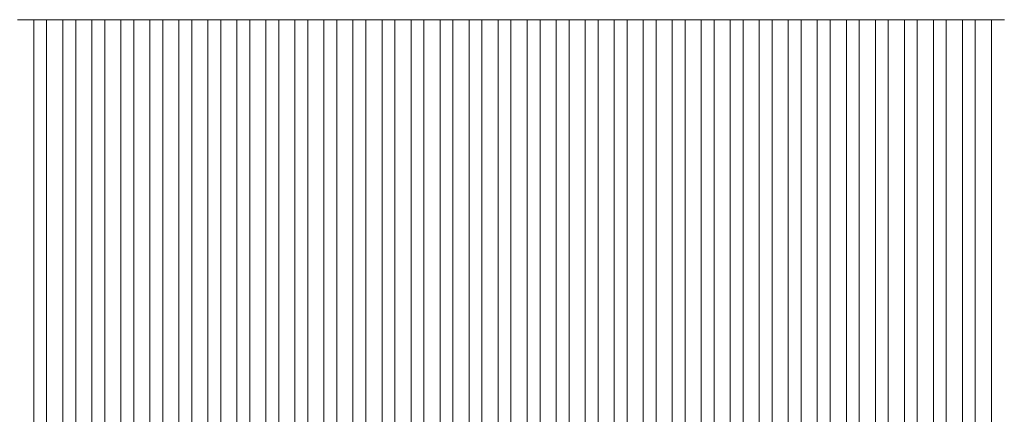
# Model space of a CAD drawing. Header units: millimetres. Extents: x -94601 to -15166, y -300 to 6935.
# Tile 41 of 97: x -64782 to -63255, y 5126 to 5738. Entities that reach past the tile are written whole.
import ezdxf

# ---------------------------------------------------------------- set-up
doc = ezdxf.new("R2010")
doc.units = ezdxf.units.MM
doc.header["$MEASUREMENT"] = 0
doc.layers.add('Nouveau_Charpente _ Bardage.Charp_Couv_Zinc', color=7, linetype='Continuous')

# ---------------------------------------------------------------- blocks, each defined once
blk = doc.blocks.new('Élément de coupe_1092')
at = {"layer": 'Nouveau_Charpente _ Bardage.Charp_Couv_Zinc', "color": 15, "linetype": 'Continuous', "lineweight": 15}
blk.add_line((-63929.8, 5737.9), (-63949.8, 5737.9), dxfattribs=at)
blk = doc.blocks.new('Élément de coupe_1317')
at = {"layer": 'Nouveau_Charpente _ Bardage.Charp_Couv_Zinc', "color": 33, "linetype": 'Continuous', "lineweight": 15, "true_color": 0xc1976c}
for p, q in [((-64759.8, 5737.9), (-64784.8, 5737.9)), ((-64759.8, 3150), (-64759.8, 5737.9))]:
    blk.add_line(p, q, dxfattribs=at)
blk = doc.blocks.new('Élément de coupe_1319')
at = {"layer": 'Nouveau_Charpente _ Bardage.Charp_Couv_Zinc', "color": 15, "linetype": 'Continuous', "lineweight": 15}
blk.add_line((-64739.8, 5737.9), (-64759.8, 5737.9), dxfattribs=at)
blk = doc.blocks.new('Élément de coupe_1321')
at = {"layer": 'Nouveau_Charpente _ Bardage.Charp_Couv_Zinc', "color": 33, "linetype": 'Continuous', "lineweight": 15, "true_color": 0xc1976c}
for p, q in [((-64714.8, 5737.9), (-64739.8, 5737.9)), ((-64739.8, 5737.9), (-64739.8, 3150)), ((-64714.8, 3150), (-64714.8, 5737.9))]:
    blk.add_line(p, q, dxfattribs=at)
blk = doc.blocks.new('Élément de coupe_1323')
at = {"layer": 'Nouveau_Charpente _ Bardage.Charp_Couv_Zinc', "color": 15, "linetype": 'Continuous', "lineweight": 15}
blk.add_line((-64694.8, 5737.9), (-64714.8, 5737.9), dxfattribs=at)
blk = doc.blocks.new('Élément de coupe_1325')
at = {"layer": 'Nouveau_Charpente _ Bardage.Charp_Couv_Zinc', "color": 33, "linetype": 'Continuous', "lineweight": 15, "true_color": 0xc1976c}
for p, q in [((-64669.8, 5737.9), (-64694.8, 5737.9)), ((-64694.8, 5737.9), (-64694.8, 3150)), ((-64669.8, 3150), (-64669.8, 5737.9))]:
    blk.add_line(p, q, dxfattribs=at)
blk = doc.blocks.new('Élément de coupe_1327')
at = {"layer": 'Nouveau_Charpente _ Bardage.Charp_Couv_Zinc', "color": 15, "linetype": 'Continuous', "lineweight": 15}
blk.add_line((-64649.8, 5737.9), (-64669.8, 5737.9), dxfattribs=at)
blk = doc.blocks.new('Élément de coupe_1329')
at = {"layer": 'Nouveau_Charpente _ Bardage.Charp_Couv_Zinc', "color": 33, "linetype": 'Continuous', "lineweight": 15, "true_color": 0xc1976c}
for p, q in [((-64624.8, 5737.9), (-64649.8, 5737.9)), ((-64649.8, 5737.9), (-64649.8, 3150)), ((-64624.8, 3150), (-64624.8, 5737.9))]:
    blk.add_line(p, q, dxfattribs=at)
blk = doc.blocks.new('Élément de coupe_1331')
at = {"layer": 'Nouveau_Charpente _ Bardage.Charp_Couv_Zinc', "color": 15, "linetype": 'Continuous', "lineweight": 15}
blk.add_line((-64604.8, 5737.9), (-64624.8, 5737.9), dxfattribs=at)
blk = doc.blocks.new('Élément de coupe_1333')
at = {"layer": 'Nouveau_Charpente _ Bardage.Charp_Couv_Zinc', "color": 33, "linetype": 'Continuous', "lineweight": 15, "true_color": 0xc1976c}
for p, q in [((-64579.8, 5737.9), (-64604.8, 5737.9)), ((-64604.8, 5737.9), (-64604.8, 3150)), ((-64579.8, 3150), (-64579.8, 5737.9))]:
    blk.add_line(p, q, dxfattribs=at)
blk = doc.blocks.new('Élément de coupe_1335')
at = {"layer": 'Nouveau_Charpente _ Bardage.Charp_Couv_Zinc', "color": 15, "linetype": 'Continuous', "lineweight": 15}
blk.add_line((-64559.8, 5737.9), (-64579.8, 5737.9), dxfattribs=at)
blk = doc.blocks.new('Élément de coupe_1337')
at = {"layer": 'Nouveau_Charpente _ Bardage.Charp_Couv_Zinc', "color": 33, "linetype": 'Continuous', "lineweight": 15, "true_color": 0xc1976c}
for p, q in [((-64534.8, 5737.9), (-64559.8, 5737.9)), ((-64559.8, 5737.9), (-64559.8, 3150)), ((-64534.8, 3150), (-64534.8, 5737.9))]:
    blk.add_line(p, q, dxfattribs=at)
blk = doc.blocks.new('Élément de coupe_1339')
at = {"layer": 'Nouveau_Charpente _ Bardage.Charp_Couv_Zinc', "color": 15, "linetype": 'Continuous', "lineweight": 15}
blk.add_line((-64514.8, 5737.9), (-64534.8, 5737.9), dxfattribs=at)
blk = doc.blocks.new('Élément de coupe_1341')
at = {"layer": 'Nouveau_Charpente _ Bardage.Charp_Couv_Zinc', "color": 33, "linetype": 'Continuous', "lineweight": 15, "true_color": 0xc1976c}
for p, q in [((-64489.8, 5737.9), (-64514.8, 5737.9)), ((-64514.8, 5737.9), (-64514.8, 3150)), ((-64489.8, 3150), (-64489.8, 5737.9))]:
    blk.add_line(p, q, dxfattribs=at)
blk = doc.blocks.new('Élément de coupe_1343')
at = {"layer": 'Nouveau_Charpente _ Bardage.Charp_Couv_Zinc', "color": 15, "linetype": 'Continuous', "lineweight": 15}
blk.add_line((-64469.8, 5737.9), (-64489.8, 5737.9), dxfattribs=at)
blk = doc.blocks.new('Élément de coupe_1345')
at = {"layer": 'Nouveau_Charpente _ Bardage.Charp_Couv_Zinc', "color": 33, "linetype": 'Continuous', "lineweight": 15, "true_color": 0xc1976c}
for p, q in [((-64444.8, 5737.9), (-64469.8, 5737.9)), ((-64469.8, 5737.9), (-64469.8, 3150)), ((-64444.8, 3150), (-64444.8, 5737.9))]:
    blk.add_line(p, q, dxfattribs=at)
blk = doc.blocks.new('Élément de coupe_1347')
at = {"layer": 'Nouveau_Charpente _ Bardage.Charp_Couv_Zinc', "color": 15, "linetype": 'Continuous', "lineweight": 15}
blk.add_line((-64424.8, 5737.9), (-64444.8, 5737.9), dxfattribs=at)
blk = doc.blocks.new('Élément de coupe_1349')
at = {"layer": 'Nouveau_Charpente _ Bardage.Charp_Couv_Zinc', "color": 33, "linetype": 'Continuous', "lineweight": 15, "true_color": 0xc1976c}
for p, q in [((-64399.8, 5737.9), (-64424.8, 5737.9)), ((-64424.8, 5737.9), (-64424.8, 3150)), ((-64399.8, 3150), (-64399.8, 5737.9))]:
    blk.add_line(p, q, dxfattribs=at)
blk = doc.blocks.new('Élément de coupe_1351')
at = {"layer": 'Nouveau_Charpente _ Bardage.Charp_Couv_Zinc', "color": 15, "linetype": 'Continuous', "lineweight": 15}
blk.add_line((-64379.8, 5737.9), (-64399.8, 5737.9), dxfattribs=at)
blk = doc.blocks.new('Élément de coupe_1353')
at = {"layer": 'Nouveau_Charpente _ Bardage.Charp_Couv_Zinc', "color": 33, "linetype": 'Continuous', "lineweight": 15, "true_color": 0xc1976c}
for p, q in [((-64354.8, 5737.9), (-64379.8, 5737.9)), ((-64379.8, 5737.9), (-64379.8, 3150)), ((-64354.8, 3150), (-64354.8, 5737.9))]:
    blk.add_line(p, q, dxfattribs=at)
blk = doc.blocks.new('Élément de coupe_1355')
at = {"layer": 'Nouveau_Charpente _ Bardage.Charp_Couv_Zinc', "color": 15, "linetype": 'Continuous', "lineweight": 15}
blk.add_line((-64334.8, 5737.9), (-64354.8, 5737.9), dxfattribs=at)
blk = doc.blocks.new('Élément de coupe_1357')
at = {"layer": 'Nouveau_Charpente _ Bardage.Charp_Couv_Zinc', "color": 33, "linetype": 'Continuous', "lineweight": 15, "true_color": 0xc1976c}
for p, q in [((-64309.8, 5737.9), (-64334.8, 5737.9)), ((-64334.8, 5737.9), (-64334.8, 3150)), ((-64309.8, 3150), (-64309.8, 5737.9))]:
    blk.add_line(p, q, dxfattribs=at)
blk = doc.blocks.new('Élément de coupe_1359')
at = {"layer": 'Nouveau_Charpente _ Bardage.Charp_Couv_Zinc', "color": 15, "linetype": 'Continuous', "lineweight": 15}
blk.add_line((-64289.8, 5737.9), (-64309.8, 5737.9), dxfattribs=at)
blk = doc.blocks.new('Élément de coupe_1361')
at = {"layer": 'Nouveau_Charpente _ Bardage.Charp_Couv_Zinc', "color": 33, "linetype": 'Continuous', "lineweight": 15, "true_color": 0xc1976c}
for p, q in [((-64264.8, 5737.9), (-64289.8, 5737.9)), ((-64289.8, 5737.9), (-64289.8, 3150)), ((-64264.8, 3150), (-64264.8, 5737.9))]:
    blk.add_line(p, q, dxfattribs=at)
blk = doc.blocks.new('Élément de coupe_1363')
at = {"layer": 'Nouveau_Charpente _ Bardage.Charp_Couv_Zinc', "color": 15, "linetype": 'Continuous', "lineweight": 15}
blk.add_line((-64244.8, 5737.9), (-64264.8, 5737.9), dxfattribs=at)
blk = doc.blocks.new('Élément de coupe_1365')
at = {"layer": 'Nouveau_Charpente _ Bardage.Charp_Couv_Zinc', "color": 33, "linetype": 'Continuous', "lineweight": 15, "true_color": 0xc1976c}
for p, q in [((-64219.8, 5737.9), (-64244.8, 5737.9)), ((-64244.8, 5737.9), (-64244.8, 3150)), ((-64219.8, 3150), (-64219.8, 5737.9))]:
    blk.add_line(p, q, dxfattribs=at)
blk = doc.blocks.new('Élément de coupe_1367')
at = {"layer": 'Nouveau_Charpente _ Bardage.Charp_Couv_Zinc', "color": 15, "linetype": 'Continuous', "lineweight": 15}
blk.add_line((-64199.8, 5737.9), (-64219.8, 5737.9), dxfattribs=at)
blk = doc.blocks.new('Élément de coupe_1369')
at = {"layer": 'Nouveau_Charpente _ Bardage.Charp_Couv_Zinc', "color": 33, "linetype": 'Continuous', "lineweight": 15, "true_color": 0xc1976c}
for p, q in [((-64174.8, 5737.9), (-64199.8, 5737.9)), ((-64199.8, 5737.9), (-64199.8, 3150)), ((-64174.8, 3150), (-64174.8, 5737.9))]:
    blk.add_line(p, q, dxfattribs=at)
blk = doc.blocks.new('Élément de coupe_1371')
at = {"layer": 'Nouveau_Charpente _ Bardage.Charp_Couv_Zinc', "color": 15, "linetype": 'Continuous', "lineweight": 15}
blk.add_line((-64154.8, 5737.9), (-64174.8, 5737.9), dxfattribs=at)
blk = doc.blocks.new('Élément de coupe_1373')
at = {"layer": 'Nouveau_Charpente _ Bardage.Charp_Couv_Zinc', "color": 33, "linetype": 'Continuous', "lineweight": 15, "true_color": 0xc1976c}
for p, q in [((-64129.8, 5737.9), (-64154.8, 5737.9)), ((-64154.8, 5737.9), (-64154.8, 3150)), ((-64129.8, 3150), (-64129.8, 5737.9))]:
    blk.add_line(p, q, dxfattribs=at)
blk = doc.blocks.new('Élément de coupe_1375')
at = {"layer": 'Nouveau_Charpente _ Bardage.Charp_Couv_Zinc', "color": 15, "linetype": 'Continuous', "lineweight": 15}
blk.add_line((-64109.8, 5737.9), (-64129.8, 5737.9), dxfattribs=at)
blk = doc.blocks.new('Élément de coupe_1377')
at = {"layer": 'Nouveau_Charpente _ Bardage.Charp_Couv_Zinc', "color": 33, "linetype": 'Continuous', "lineweight": 15, "true_color": 0xc1976c}
for p, q in [((-64084.8, 5737.9), (-64109.8, 5737.9)), ((-64109.8, 5737.9), (-64109.8, 3150)), ((-64084.8, 3150), (-64084.8, 5737.9))]:
    blk.add_line(p, q, dxfattribs=at)
blk = doc.blocks.new('Élément de coupe_1379')
at = {"layer": 'Nouveau_Charpente _ Bardage.Charp_Couv_Zinc', "color": 15, "linetype": 'Continuous', "lineweight": 15}
blk.add_line((-64064.8, 5737.9), (-64084.8, 5737.9), dxfattribs=at)
blk = doc.blocks.new('Élément de coupe_1381')
at = {"layer": 'Nouveau_Charpente _ Bardage.Charp_Couv_Zinc', "color": 33, "linetype": 'Continuous', "lineweight": 15, "true_color": 0xc1976c}
for p, q in [((-64039.8, 5737.9), (-64064.8, 5737.9)), ((-64064.8, 5737.9), (-64064.8, 3150)), ((-64039.8, 3150), (-64039.8, 5737.9))]:
    blk.add_line(p, q, dxfattribs=at)
blk = doc.blocks.new('Élément de coupe_1383')
at = {"layer": 'Nouveau_Charpente _ Bardage.Charp_Couv_Zinc', "color": 15, "linetype": 'Continuous', "lineweight": 15}
blk.add_line((-64019.8, 5737.9), (-64039.8, 5737.9), dxfattribs=at)
blk = doc.blocks.new('Élément de coupe_1385')
at = {"layer": 'Nouveau_Charpente _ Bardage.Charp_Couv_Zinc', "color": 33, "linetype": 'Continuous', "lineweight": 15, "true_color": 0xc1976c}
for p, q in [((-63994.8, 5737.9), (-64019.8, 5737.9)), ((-64019.8, 5737.9), (-64019.8, 3150)), ((-63994.8, 3150), (-63994.8, 5737.9))]:
    blk.add_line(p, q, dxfattribs=at)
blk = doc.blocks.new('Élément de coupe_1387')
at = {"layer": 'Nouveau_Charpente _ Bardage.Charp_Couv_Zinc', "color": 15, "linetype": 'Continuous', "lineweight": 15}
blk.add_line((-63974.8, 5737.9), (-63994.8, 5737.9), dxfattribs=at)
blk = doc.blocks.new('Élément de coupe_1389')
at = {"layer": 'Nouveau_Charpente _ Bardage.Charp_Couv_Zinc', "color": 33, "linetype": 'Continuous', "lineweight": 15, "true_color": 0xc1976c}
for p, q in [((-63949.8, 5737.9), (-63974.8, 5737.9)), ((-63974.8, 5737.9), (-63974.8, 3150)), ((-63949.8, 3150), (-63949.8, 5737.9))]:
    blk.add_line(p, q, dxfattribs=at)
blk = doc.blocks.new('Élément de coupe_1392')
at = {"layer": 'Nouveau_Charpente _ Bardage.Charp_Couv_Zinc', "color": 33, "linetype": 'Continuous', "lineweight": 15, "true_color": 0xc1976c}
for p, q in [((-63904.8, 5737.9), (-63929.8, 5737.9)), ((-63929.8, 5737.9), (-63929.8, 3150)), ((-63904.8, 3150), (-63904.8, 5737.9))]:
    blk.add_line(p, q, dxfattribs=at)
blk = doc.blocks.new('Élément de coupe_1394')
at = {"layer": 'Nouveau_Charpente _ Bardage.Charp_Couv_Zinc', "color": 15, "linetype": 'Continuous', "lineweight": 15}
blk.add_line((-63884.8, 5737.9), (-63904.8, 5737.9), dxfattribs=at)
blk = doc.blocks.new('Élément de coupe_1396')
at = {"layer": 'Nouveau_Charpente _ Bardage.Charp_Couv_Zinc', "color": 33, "linetype": 'Continuous', "lineweight": 15, "true_color": 0xc1976c}
for p, q in [((-63859.8, 5737.9), (-63884.8, 5737.9)), ((-63884.8, 5737.9), (-63884.8, 3150)), ((-63859.8, 3150), (-63859.8, 5737.9))]:
    blk.add_line(p, q, dxfattribs=at)
blk = doc.blocks.new('Élément de coupe_1398')
at = {"layer": 'Nouveau_Charpente _ Bardage.Charp_Couv_Zinc', "color": 15, "linetype": 'Continuous', "lineweight": 15}
blk.add_line((-63839.8, 5737.9), (-63859.8, 5737.9), dxfattribs=at)
blk = doc.blocks.new('Élément de coupe_1400')
at = {"layer": 'Nouveau_Charpente _ Bardage.Charp_Couv_Zinc', "color": 33, "linetype": 'Continuous', "lineweight": 15, "true_color": 0xc1976c}
for p, q in [((-63814.8, 5737.9), (-63839.8, 5737.9)), ((-63839.8, 5737.9), (-63839.8, 3150)), ((-63814.8, 3150), (-63814.8, 5737.9))]:
    blk.add_line(p, q, dxfattribs=at)
blk = doc.blocks.new('Élément de coupe_1402')
at = {"layer": 'Nouveau_Charpente _ Bardage.Charp_Couv_Zinc', "color": 15, "linetype": 'Continuous', "lineweight": 15}
blk.add_line((-63794.8, 5737.9), (-63814.8, 5737.9), dxfattribs=at)
blk = doc.blocks.new('Élément de coupe_1404')
at = {"layer": 'Nouveau_Charpente _ Bardage.Charp_Couv_Zinc', "color": 33, "linetype": 'Continuous', "lineweight": 15, "true_color": 0xc1976c}
for p, q in [((-63769.8, 5737.9), (-63794.8, 5737.9)), ((-63794.8, 5737.9), (-63794.8, 3150)), ((-63769.8, 3150), (-63769.8, 5737.9))]:
    blk.add_line(p, q, dxfattribs=at)
blk = doc.blocks.new('Élément de coupe_1406')
at = {"layer": 'Nouveau_Charpente _ Bardage.Charp_Couv_Zinc', "color": 15, "linetype": 'Continuous', "lineweight": 15}
blk.add_line((-63749.8, 5737.9), (-63769.8, 5737.9), dxfattribs=at)
blk = doc.blocks.new('Élément de coupe_1408')
at = {"layer": 'Nouveau_Charpente _ Bardage.Charp_Couv_Zinc', "color": 33, "linetype": 'Continuous', "lineweight": 15, "true_color": 0xc1976c}
for p, q in [((-63724.8, 5737.9), (-63749.8, 5737.9)), ((-63749.8, 5737.9), (-63749.8, 3150)), ((-63724.8, 3150), (-63724.8, 5737.9))]:
    blk.add_line(p, q, dxfattribs=at)
blk = doc.blocks.new('Élément de coupe_1410')
at = {"layer": 'Nouveau_Charpente _ Bardage.Charp_Couv_Zinc', "color": 15, "linetype": 'Continuous', "lineweight": 15}
blk.add_line((-63704.8, 5737.9), (-63724.8, 5737.9), dxfattribs=at)
blk = doc.blocks.new('Élément de coupe_1412')
at = {"layer": 'Nouveau_Charpente _ Bardage.Charp_Couv_Zinc', "color": 33, "linetype": 'Continuous', "lineweight": 15, "true_color": 0xc1976c}
for p, q in [((-63679.8, 5737.9), (-63704.8, 5737.9)), ((-63704.8, 5737.9), (-63704.8, 3150)), ((-63679.8, 3150), (-63679.8, 5737.9))]:
    blk.add_line(p, q, dxfattribs=at)
blk = doc.blocks.new('Élément de coupe_1413')
at = {"layer": 'Nouveau_Charpente _ Bardage.Charp_Couv_Zinc', "color": 15, "linetype": 'Continuous', "lineweight": 15}
blk.add_line((-63254.8, 5737.9), (-63274.8, 5737.9), dxfattribs=at)
blk = doc.blocks.new('Élément de coupe_1414')
at = {"layer": 'Nouveau_Charpente _ Bardage.Charp_Couv_Zinc', "color": 15, "linetype": 'Continuous', "lineweight": 15}
blk.add_line((-63659.8, 5737.9), (-63679.8, 5737.9), dxfattribs=at)
blk = doc.blocks.new('Élément de coupe_1415')
at = {"layer": 'Nouveau_Charpente _ Bardage.Charp_Couv_Zinc', "color": 33, "linetype": 'Continuous', "lineweight": 15, "true_color": 0xc1976c}
for p, q in [((-63274.8, 5737.9), (-63299.8, 5737.9)), ((-63299.8, 5737.9), (-63299.8, 3150)), ((-63274.8, 3150), (-63274.8, 5737.9))]:
    blk.add_line(p, q, dxfattribs=at)
blk = doc.blocks.new('Élément de coupe_1416')
at = {"layer": 'Nouveau_Charpente _ Bardage.Charp_Couv_Zinc', "color": 33, "linetype": 'Continuous', "lineweight": 15, "true_color": 0xc1976c}
for p, q in [((-63634.8, 5737.9), (-63659.8, 5737.9)), ((-63659.8, 5737.9), (-63659.8, 3150)), ((-63634.8, 3150), (-63634.8, 5737.9))]:
    blk.add_line(p, q, dxfattribs=at)
blk = doc.blocks.new('Élément de coupe_1417')
at = {"layer": 'Nouveau_Charpente _ Bardage.Charp_Couv_Zinc', "color": 15, "linetype": 'Continuous', "lineweight": 15}
blk.add_line((-63299.8, 5737.9), (-63319.8, 5737.9), dxfattribs=at)
blk = doc.blocks.new('Élément de coupe_1418')
at = {"layer": 'Nouveau_Charpente _ Bardage.Charp_Couv_Zinc', "color": 15, "linetype": 'Continuous', "lineweight": 15}
blk.add_line((-63614.8, 5737.9), (-63634.8, 5737.9), dxfattribs=at)
blk = doc.blocks.new('Élément de coupe_1419')
at = {"layer": 'Nouveau_Charpente _ Bardage.Charp_Couv_Zinc', "color": 33, "linetype": 'Continuous', "lineweight": 15, "true_color": 0xc1976c}
for p, q in [((-63319.8, 5737.9), (-63344.8, 5737.9)), ((-63344.8, 5737.9), (-63344.8, 3150)), ((-63319.8, 3150), (-63319.8, 5737.9))]:
    blk.add_line(p, q, dxfattribs=at)
blk = doc.blocks.new('Élément de coupe_1420')
at = {"layer": 'Nouveau_Charpente _ Bardage.Charp_Couv_Zinc', "color": 33, "linetype": 'Continuous', "lineweight": 15, "true_color": 0xc1976c}
for p, q in [((-63589.8, 5737.9), (-63614.8, 5737.9)), ((-63614.8, 5737.9), (-63614.8, 3150)), ((-63589.8, 3150), (-63589.8, 5737.9))]:
    blk.add_line(p, q, dxfattribs=at)
blk = doc.blocks.new('Élément de coupe_1421')
at = {"layer": 'Nouveau_Charpente _ Bardage.Charp_Couv_Zinc', "color": 15, "linetype": 'Continuous', "lineweight": 15}
blk.add_line((-63344.8, 5737.9), (-63364.8, 5737.9), dxfattribs=at)
blk = doc.blocks.new('Élément de coupe_1422')
at = {"layer": 'Nouveau_Charpente _ Bardage.Charp_Couv_Zinc', "color": 15, "linetype": 'Continuous', "lineweight": 15}
blk.add_line((-63569.8, 5737.9), (-63589.8, 5737.9), dxfattribs=at)
blk = doc.blocks.new('Élément de coupe_1423')
at = {"layer": 'Nouveau_Charpente _ Bardage.Charp_Couv_Zinc', "color": 33, "linetype": 'Continuous', "lineweight": 15, "true_color": 0xc1976c}
for p, q in [((-63364.8, 5737.9), (-63389.8, 5737.9)), ((-63389.8, 5737.9), (-63389.8, 3150)), ((-63364.8, 3150), (-63364.8, 5737.9))]:
    blk.add_line(p, q, dxfattribs=at)
blk = doc.blocks.new('Élément de coupe_1424')
at = {"layer": 'Nouveau_Charpente _ Bardage.Charp_Couv_Zinc', "color": 33, "linetype": 'Continuous', "lineweight": 15, "true_color": 0xc1976c}
for p, q in [((-63544.8, 5737.9), (-63569.8, 5737.9)), ((-63569.8, 5737.9), (-63569.8, 3150)), ((-63544.8, 3150), (-63544.8, 5737.9))]:
    blk.add_line(p, q, dxfattribs=at)
blk = doc.blocks.new('Élément de coupe_1425')
at = {"layer": 'Nouveau_Charpente _ Bardage.Charp_Couv_Zinc', "color": 15, "linetype": 'Continuous', "lineweight": 15}
blk.add_line((-63389.8, 5737.9), (-63409.8, 5737.9), dxfattribs=at)
blk = doc.blocks.new('Élément de coupe_1426')
at = {"layer": 'Nouveau_Charpente _ Bardage.Charp_Couv_Zinc', "color": 15, "linetype": 'Continuous', "lineweight": 15}
blk.add_line((-63524.8, 5737.9), (-63544.8, 5737.9), dxfattribs=at)
blk = doc.blocks.new('Élément de coupe_1427')
at = {"layer": 'Nouveau_Charpente _ Bardage.Charp_Couv_Zinc', "color": 33, "linetype": 'Continuous', "lineweight": 15, "true_color": 0xc1976c}
for p, q in [((-63409.8, 5737.9), (-63434.8, 5737.9)), ((-63434.8, 5737.9), (-63434.8, 3150)), ((-63409.8, 3150), (-63409.8, 5737.9))]:
    blk.add_line(p, q, dxfattribs=at)
blk = doc.blocks.new('Élément de coupe_1428')
at = {"layer": 'Nouveau_Charpente _ Bardage.Charp_Couv_Zinc', "color": 33, "linetype": 'Continuous', "lineweight": 15, "true_color": 0xc1976c}
for p, q in [((-63499.8, 5737.9), (-63524.8, 5737.9)), ((-63524.8, 5737.9), (-63524.8, 3150)), ((-63499.8, 3150), (-63499.8, 5737.9))]:
    blk.add_line(p, q, dxfattribs=at)
blk = doc.blocks.new('Élément de coupe_1429')
at = {"layer": 'Nouveau_Charpente _ Bardage.Charp_Couv_Zinc', "color": 15, "linetype": 'Continuous', "lineweight": 15}
blk.add_line((-63434.8, 5737.9), (-63454.8, 5737.9), dxfattribs=at)
blk = doc.blocks.new('Élément de coupe_1430')
at = {"layer": 'Nouveau_Charpente _ Bardage.Charp_Couv_Zinc', "color": 15, "linetype": 'Continuous', "lineweight": 15}
blk.add_line((-63479.8, 5737.9), (-63499.8, 5737.9), dxfattribs=at)
blk = doc.blocks.new('Élément de coupe_1431')
at = {"layer": 'Nouveau_Charpente _ Bardage.Charp_Couv_Zinc', "color": 33, "linetype": 'Continuous', "lineweight": 15, "true_color": 0xc1976c}
for p, q in [((-63454.8, 5737.9), (-63479.8, 5737.9)), ((-63479.8, 5737.9), (-63479.8, 3150)), ((-63454.8, 3150), (-63454.8, 5737.9))]:
    blk.add_line(p, q, dxfattribs=at)

msp = doc.modelspace()

# ---------------------------------------------------------------- block references
at = {"layer": 'Nouveau_Charpente _ Bardage.Charp_Couv_Zinc', "lineweight": 0}
for name in ['Élément de coupe_1317', 'Élément de coupe_1319', 'Élément de coupe_1321', 'Élément de coupe_1323', 'Élément de coupe_1325', 'Élément de coupe_1327', 'Élément de coupe_1329', 'Élément de coupe_1331', 'Élément de coupe_1333', 'Élément de coupe_1335', 'Élément de coupe_1337', 'Élément de coupe_1339', 'Élément de coupe_1341', 'Élément de coupe_1343', 'Élément de coupe_1345', 'Élément de coupe_1347', 'Élément de coupe_1349', 'Élément de coupe_1351', 'Élément de coupe_1353', 'Élément de coupe_1355', 'Élément de coupe_1357', 'Élément de coupe_1359', 'Élément de coupe_1361', 'Élément de coupe_1363', 'Élément de coupe_1365', 'Élément de coupe_1367', 'Élément de coupe_1369', 'Élément de coupe_1371', 'Élément de coupe_1373', 'Élément de coupe_1375', 'Élément de coupe_1377', 'Élément de coupe_1379', 'Élément de coupe_1381', 'Élément de coupe_1383', 'Élément de coupe_1385', 'Élément de coupe_1387', 'Élément de coupe_1389', 'Élément de coupe_1092', 'Élément de coupe_1392', 'Élément de coupe_1394', 'Élément de coupe_1396', 'Élément de coupe_1398', 'Élément de coupe_1400', 'Élément de coupe_1402', 'Élément de coupe_1404', 'Élément de coupe_1406', 'Élément de coupe_1408', 'Élément de coupe_1410', 'Élément de coupe_1412', 'Élément de coupe_1414', 'Élément de coupe_1416', 'Élément de coupe_1418', 'Élément de coupe_1420', 'Élément de coupe_1422', 'Élément de coupe_1424', 'Élément de coupe_1426', 'Élément de coupe_1428', 'Élément de coupe_1430', 'Élément de coupe_1431', 'Élément de coupe_1429', 'Élément de coupe_1427', 'Élément de coupe_1425', 'Élément de coupe_1423', 'Élément de coupe_1421', 'Élément de coupe_1419', 'Élément de coupe_1417', 'Élément de coupe_1415', 'Élément de coupe_1413']:
    msp.add_blockref(name, (0, 0), dxfattribs=at)

doc.saveas('drawing.dxf')
